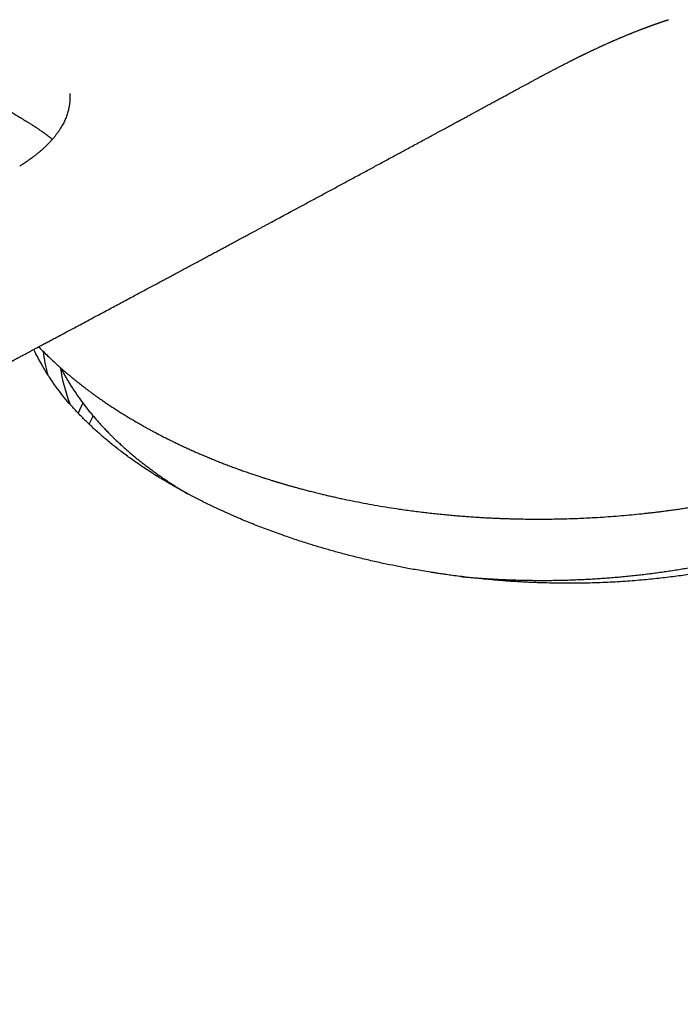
# Model space of a CAD drawing. Header units: millimetres. Extents: x 8 to 663, y 12 to 489.
# Tile 24 of 44: x 605 to 633, y 179 to 221. Entities that reach past the tile are written whole.
import ezdxf

# ---------------------------------------------------------------- set-up
doc = ezdxf.new("R2010")
doc.units = ezdxf.units.MM

msp = doc.modelspace()

# ---------------------------------------------------------------- linework, layer by layer
at = {"color": 7, "linetype": 'Continuous', "lineweight": 30}
for p, q in [((605.555, 216.348), (605.557, 216.347)), ((611.19, 201.485), (611.132, 201.432))]:
    msp.add_line(p, q, dxfattribs=at)
at = {"color": 7, "linetype": 'Continuous', "lineweight": 30, "flags": 128}
for points in [[(608.047, 204.48), (607.906, 204.178), (607.852, 204.052)], [(608.318, 203.586), (608.452, 203.873), (608.482, 203.933)]]:
    msp.add_lwpolyline(points, dxfattribs=at)
at = {"color": 7, "linetype": 'Continuous', "lineweight": 30}
for centre, radius, start, end in [((614.025, 207.599), 7.695, 187.209, 194.4678), ((614.678, 207.109), 7.656, 188.6669, 200.4223)]:
    msp.add_arc(centre, radius, start, end, dxfattribs=at)
for points, knots in [([(626.293, 217.638), (626.333, 217.66), (626.41, 217.702), (626.523, 217.763), (626.628, 217.82), (626.728, 217.874), (626.814, 217.92), (626.888, 217.96), (626.952, 217.995), (627.011, 218.026), (627.066, 218.056), (627.113, 218.081), (627.151, 218.102), (627.181, 218.118), (627.205, 218.13), (627.224, 218.14), (627.242, 218.15), (627.264, 218.161), (627.294, 218.178), (627.332, 218.198), (627.374, 218.22), (627.444, 218.257), (627.543, 218.31), (627.673, 218.378), (627.809, 218.449), (627.947, 218.521), (628.086, 218.593), (628.2, 218.651), (628.289, 218.697), (628.353, 218.73), (628.412, 218.76), (628.461, 218.784), (628.499, 218.804), (628.529, 218.819), (628.557, 218.833), (628.586, 218.848), (628.619, 218.864), (628.655, 218.882), (628.697, 218.903), (628.739, 218.924), (628.779, 218.944), (628.816, 218.962), (628.854, 218.981), (628.889, 218.998), (628.919, 219.013), (628.942, 219.024), (628.963, 219.034), (628.985, 219.045), (629.012, 219.058), (629.043, 219.073), (629.122, 219.112), (629.205, 219.152), (629.289, 219.192), (629.328, 219.21), (629.362, 219.227), (629.389, 219.239), (629.41, 219.249), (629.429, 219.258), (629.453, 219.269), (629.492, 219.288), (629.541, 219.311), (629.598, 219.337), (629.65, 219.361), (629.696, 219.383), (629.733, 219.4), (629.761, 219.412), (629.781, 219.421), (629.8, 219.43), (629.82, 219.439), (629.846, 219.451), (629.886, 219.469), (629.937, 219.492), (629.993, 219.517), (630.045, 219.541), (630.091, 219.561), (630.133, 219.579), (630.171, 219.596), (630.207, 219.612), (630.245, 219.628), (630.289, 219.648), (630.338, 219.669), (630.39, 219.691), (630.438, 219.712), (630.484, 219.731), (630.523, 219.748), (630.557, 219.763), (630.586, 219.775), (630.615, 219.787), (630.648, 219.801), (630.687, 219.817), (630.728, 219.834), (630.777, 219.854), (630.829, 219.876), (630.882, 219.898), (630.92, 219.913), (630.945, 219.923), (630.961, 219.93), (630.981, 219.938), (631.006, 219.948), (631.036, 219.96), (631.079, 219.977), (631.132, 219.998), (631.191, 220.022), (631.243, 220.042), (631.287, 220.059), (631.321, 220.072), (631.351, 220.084), (631.383, 220.096), (631.422, 220.111), (631.463, 220.127), (631.503, 220.142), (631.537, 220.156), (631.565, 220.166), (631.588, 220.175), (631.607, 220.182), (631.626, 220.189), (631.647, 220.197), (631.673, 220.206), (631.703, 220.218), (631.736, 220.23), (631.771, 220.243), (631.804, 220.255), (631.835, 220.266), (631.861, 220.276), (631.884, 220.284), (631.907, 220.292), (631.93, 220.301), (631.956, 220.31), (631.985, 220.32), (632.017, 220.331), (632.05, 220.343), (632.08, 220.354), (632.112, 220.365), (632.145, 220.376), (632.179, 220.388), (632.211, 220.399), (632.243, 220.41), (632.277, 220.421), (632.314, 220.434), (632.353, 220.446), (632.392, 220.459), (632.426, 220.47), (632.456, 220.48), (632.48, 220.487), (632.5, 220.494), (632.519, 220.5), (632.534, 220.504), (632.544, 220.507), (632.553, 220.51), (632.561, 220.513), (632.563, 220.513), (632.564, 220.513)], [0, 0, 0, 0, 0.018442, 0.0358, 0.052077, 0.067275, 0.081397, 0.09174, 0.101421, 0.110441, 0.1188, 0.126442, 0.131904, 0.136464, 0.140122, 0.14288, 0.145115, 0.148177, 0.153, 0.159113, 0.165743, 0.172514, 0.191547, 0.211615, 0.232705, 0.254192, 0.275677, 0.29716, 0.307265, 0.317368, 0.326805, 0.33484, 0.340171, 0.344638, 0.348746, 0.353315, 0.358354, 0.363895, 0.370395, 0.378004, 0.383352, 0.389137, 0.395358, 0.401188, 0.405797, 0.409351, 0.412063, 0.41547, 0.419669, 0.42466, 0.430343, 0.457058, 0.463583, 0.469871, 0.475239, 0.479621, 0.482372, 0.485056, 0.488795, 0.493622, 0.503193, 0.512178, 0.520327, 0.527642, 0.53405, 0.537665, 0.540818, 0.543508, 0.546355, 0.55039, 0.555629, 0.565275, 0.574295, 0.582411, 0.589627, 0.596021, 0.601973, 0.60753, 0.612992, 0.619911, 0.62825, 0.636381, 0.644027, 0.651186, 0.657839, 0.662685, 0.667197, 0.671445, 0.676473, 0.682629, 0.689498, 0.695952, 0.705632, 0.71399, 0.720959, 0.723315, 0.725646, 0.728738, 0.732675, 0.737456, 0.742639, 0.752961, 0.762202, 0.770364, 0.777317, 0.782975, 0.786461, 0.791301, 0.797852, 0.80476, 0.810922, 0.81634, 0.821064, 0.824115, 0.82705, 0.82987, 0.833072, 0.837167, 0.842153, 0.847725, 0.852799, 0.858885, 0.863821, 0.867644, 0.8712, 0.874855, 0.878701, 0.882553, 0.887329, 0.892948, 0.898421, 0.903449, 0.908033, 0.914206, 0.919801, 0.925038, 0.930347, 0.935957, 0.942239, 0.949509, 0.955966, 0.962183, 0.967799, 0.972765, 0.976929, 0.979805, 0.983076, 0.98737, 0.991304, 0.99586, 1, 1, 1, 1]), ([(600.075, 219.623), (600.151, 219.579), (600.298, 219.494), (600.515, 219.368), (600.724, 219.247), (600.925, 219.13), (601.118, 219.018), (601.299, 218.912), (601.469, 218.812), (601.629, 218.718), (601.782, 218.628), (601.927, 218.542), (602.071, 218.457), (602.212, 218.374), (602.351, 218.292), (602.481, 218.214), (602.602, 218.142), (602.716, 218.074), (602.824, 218.01), (602.926, 217.948), (603.032, 217.885), (603.14, 217.82), (603.25, 217.755), (603.351, 217.694), (603.431, 217.645), (603.492, 217.608), (603.537, 217.581), (603.585, 217.553), (603.638, 217.52), (603.701, 217.483), (603.77, 217.44), (603.847, 217.394), (603.931, 217.343), (604.023, 217.287), (604.122, 217.227), (604.229, 217.162), (604.345, 217.091), (604.467, 217.016), (604.6, 216.935), (604.743, 216.848), (604.896, 216.753), (605.058, 216.654), (605.227, 216.549), (605.394, 216.446), (605.505, 216.377), (605.556, 216.345)], [0, 0, 0, 0, 0.039413, 0.077499, 0.11426, 0.149693, 0.183799, 0.216576, 0.246263, 0.274767, 0.302088, 0.328226, 0.353179, 0.379628, 0.404601, 0.428095, 0.45011, 0.47068, 0.490253, 0.50896, 0.5268, 0.548251, 0.568297, 0.586937, 0.60417, 0.612634, 0.620713, 0.629008, 0.638883, 0.650387, 0.663523, 0.677583, 0.693132, 0.710169, 0.728696, 0.748713, 0.770222, 0.793225, 0.817723, 0.844992, 0.873906, 0.904467, 0.936677, 0.970539, 1, 1, 1, 1]), ([(607.078, 207.291), (607.176, 207.344), (607.382, 207.454), (607.694, 207.621), (608.011, 207.79), (608.319, 207.954), (608.616, 208.113), (608.903, 208.267), (609.179, 208.415), (609.447, 208.558), (609.708, 208.698), (609.963, 208.834), (610.21, 208.966), (610.448, 209.094), (610.678, 209.217), (610.899, 209.335), (611.11, 209.449), (611.31, 209.556), (611.496, 209.656), (611.671, 209.749), (611.838, 209.839), (611.998, 209.924), (612.148, 210.005), (612.29, 210.081), (612.424, 210.153), (612.551, 210.221), (612.703, 210.303), (612.881, 210.399), (613.085, 210.508), (613.281, 210.613), (613.471, 210.715), (613.654, 210.813), (613.83, 210.908), (614.002, 211), (614.136, 211.072), (614.233, 211.124), (614.294, 211.157), (614.356, 211.19), (614.416, 211.223), (614.469, 211.251), (614.514, 211.275), (614.549, 211.294), (614.579, 211.31), (614.605, 211.324), (614.64, 211.343), (614.689, 211.369), (614.754, 211.404), (614.828, 211.444), (614.912, 211.489), (615.005, 211.539), (615.108, 211.594), (615.216, 211.652), (615.329, 211.713), (615.447, 211.777), (615.57, 211.843), (615.696, 211.91), (615.821, 211.978), (616.354, 212.264), (616.989, 212.606), (617.726, 213.003), (618.158, 213.236), (618.593, 213.47), (619.034, 213.708), (619.485, 213.952), (619.938, 214.196), (620.392, 214.441), (620.846, 214.687), (621.31, 214.937), (621.784, 215.193), (622.146, 215.389), (622.393, 215.523), (622.522, 215.593), (622.647, 215.66), (622.766, 215.725), (622.879, 215.786), (622.991, 215.846), (623.1, 215.906), (623.208, 215.964), (623.305, 216.017), (623.395, 216.065), (623.475, 216.109), (623.546, 216.147), (623.608, 216.181), (623.66, 216.209), (623.698, 216.23), (623.724, 216.244), (623.741, 216.253), (623.755, 216.26), (623.765, 216.266), (623.775, 216.272), (623.788, 216.279), (623.808, 216.289), (623.834, 216.303), (623.868, 216.322), (623.908, 216.344), (623.959, 216.371), (624.019, 216.404), (624.09, 216.442), (624.171, 216.486), (624.26, 216.534), (624.358, 216.588), (624.463, 216.645), (624.575, 216.705), (624.692, 216.769), (624.818, 216.837), (624.951, 216.909), (625.096, 216.988), (625.252, 217.073), (625.42, 217.164), (625.596, 217.26), (625.782, 217.361), (625.977, 217.467), (626.148, 217.56), (626.255, 217.618), (626.293, 217.638)], [0, 0, 0, 0, 0.0152177, 0.032085, 0.048497, 0.0644535, 0.0799548, 0.0947359, 0.1090779, 0.1229806, 0.1364442, 0.1497297, 0.1625579, 0.1749288, 0.1868424, 0.1982986, 0.2092975, 0.2198391, 0.2293189, 0.2383956, 0.2470694, 0.2553401, 0.2632078, 0.2705427, 0.2774889, 0.2840464, 0.2903164, 0.3012315, 0.3117925, 0.3219993, 0.3318519, 0.3413503, 0.3504946, 0.3593148, 0.3681836, 0.3713436, 0.3745234, 0.3777231, 0.3809416, 0.3839383, 0.38601, 0.3878327, 0.3894064, 0.3907311, 0.3919645, 0.3948699, 0.3982586, 0.4021307, 0.4064861, 0.4113249, 0.4166471, 0.4224526, 0.4281989, 0.4343514, 0.4408485, 0.4473865, 0.4539243, 0.460462, 0.5304998, 0.5530063, 0.5755112, 0.5980348, 0.620969, 0.6444643, 0.668521, 0.6917171, 0.7154122, 0.7396059, 0.7642982, 0.7894892, 0.7962522, 0.8030439, 0.809616, 0.8158413, 0.8217198, 0.8272516, 0.833326, 0.8389187, 0.8440298, 0.8486591, 0.8528778, 0.8565971, 0.859817, 0.8625376, 0.8647588, 0.8657866, 0.8666572, 0.8673704, 0.8679264, 0.8683371, 0.8689613, 0.8699657, 0.8713413, 0.8730927, 0.87522, 0.8777231, 0.8809728, 0.8846941, 0.8888867, 0.8935509, 0.8986866, 0.9042938, 0.9100124, 0.9161502, 0.9227072, 0.9296833, 0.9370787, 0.9453804, 0.9541537, 0.9633985, 0.973115, 0.9833032, 0.993963, 1, 1, 1, 1]), ([(607.51, 217.42), (607.51, 217.412), (607.511, 217.398), (607.512, 217.377), (607.513, 217.359), (607.513, 217.342), (607.514, 217.328), (607.514, 217.315), (607.514, 217.304), (607.514, 217.292), (607.514, 217.28), (607.514, 217.268), (607.514, 217.254), (607.514, 217.238), (607.514, 217.222), (607.513, 217.207), (607.513, 217.192), (607.512, 217.176), (607.511, 217.158), (607.51, 217.135), (607.507, 217.103), (607.504, 217.065), (607.5, 217.027), (607.496, 216.991), (607.49, 216.947), (607.482, 216.897), (607.471, 216.84), (607.459, 216.783), (607.445, 216.723), (607.43, 216.667), (607.41, 216.599), (607.384, 216.52), (607.35, 216.427), (607.313, 216.337), (607.273, 216.249), (607.228, 216.159), (607.178, 216.067), (607.133, 215.991), (607.092, 215.926), (607.06, 215.877), (607.023, 215.823), (606.987, 215.772), (606.947, 215.718), (606.908, 215.667), (606.867, 215.614), (606.83, 215.57), (606.796, 215.529), (606.766, 215.495), (606.734, 215.459), (606.699, 215.42), (606.655, 215.373), (606.604, 215.32), (606.547, 215.262), (606.49, 215.207), (606.436, 215.156), (606.389, 215.113), (606.346, 215.075), (606.305, 215.039), (606.264, 215.003), (606.225, 214.97), (606.188, 214.94), (606.154, 214.912), (606.118, 214.883), (606.079, 214.852), (606.036, 214.818), (605.997, 214.789), (605.965, 214.765), (605.943, 214.748), (605.923, 214.733), (605.907, 214.721), (605.894, 214.712), (605.882, 214.703), (605.869, 214.694), (605.849, 214.679), (605.819, 214.658), (605.777, 214.628), (605.738, 214.601), (605.704, 214.578), (605.677, 214.559), (605.651, 214.542), (605.628, 214.526), (605.611, 214.514), (605.596, 214.505), (605.58, 214.494), (605.559, 214.48), (605.531, 214.462), (605.496, 214.44), (605.455, 214.413), (605.425, 214.394), (605.409, 214.384)], [0, 0, 0, 0, 0.009097, 0.016699, 0.022803, 0.027803, 0.032297, 0.036292, 0.039788, 0.044177, 0.048388, 0.052444, 0.0571, 0.062831, 0.068564, 0.073579, 0.078471, 0.084232, 0.090878, 0.097223, 0.108283, 0.124377, 0.137311, 0.14822, 0.162305, 0.183034, 0.200212, 0.222385, 0.24253, 0.262678, 0.280347, 0.312439, 0.344079, 0.374498, 0.403117, 0.433273, 0.463287, 0.493214, 0.507937, 0.526342, 0.541042, 0.559219, 0.575662, 0.593107, 0.607905, 0.625329, 0.635724, 0.646158, 0.657424, 0.66974, 0.683412, 0.701932, 0.719281, 0.738013, 0.753842, 0.767286, 0.778716, 0.789999, 0.801207, 0.812323, 0.821063, 0.829894, 0.83908, 0.848655, 0.859103, 0.871081, 0.876573, 0.882244, 0.887107, 0.890898, 0.893627, 0.896175, 0.89909, 0.902373, 0.910451, 0.919964, 0.930695, 0.93652, 0.942655, 0.948755, 0.953754, 0.957569, 0.96036, 0.963481, 0.967987, 0.973885, 0.981181, 0.989882, 1, 1, 1, 1]), ([(605.554, 216.347), (605.565, 216.34), (605.602, 216.317), (605.663, 216.279), (605.735, 216.234), (605.801, 216.192), (605.859, 216.155), (605.911, 216.123), (605.956, 216.094), (605.994, 216.069), (606.027, 216.048), (606.056, 216.029), (606.089, 216.007), (606.126, 215.982), (606.168, 215.954), (606.211, 215.925), (606.256, 215.894), (606.299, 215.865), (606.336, 215.839), (606.367, 215.818), (606.398, 215.796), (606.43, 215.773), (606.463, 215.749), (606.496, 215.725), (606.528, 215.701), (606.559, 215.678), (606.587, 215.657), (606.615, 215.636), (606.642, 215.615), (606.67, 215.593), (606.705, 215.566), (606.741, 215.537), (606.767, 215.516), (606.777, 215.508)], [0, 0, 0, 0, 0.022593, 0.07999, 0.132379, 0.180002, 0.223058, 0.261701, 0.294204, 0.322972, 0.348064, 0.369554, 0.389423, 0.423833, 0.45689, 0.489858, 0.527124, 0.568626, 0.594897, 0.620982, 0.646891, 0.673961, 0.703201, 0.734407, 0.763647, 0.789394, 0.816944, 0.842567, 0.867899, 0.8936, 0.921993, 0.969687, 1, 1, 1, 1]), ([(623.889, 197.212), (623.953, 197.206), (624.107, 197.191), (624.351, 197.171), (624.619, 197.15), (624.888, 197.131), (625.158, 197.114), (625.428, 197.099), (625.698, 197.086), (625.969, 197.075), (626.24, 197.067), (626.511, 197.06), (626.783, 197.055), (627.054, 197.053), (627.326, 197.052), (627.598, 197.053), (627.87, 197.057), (628.142, 197.063), (628.414, 197.07), (628.686, 197.08), (628.958, 197.092), (629.23, 197.105), (629.501, 197.121), (629.772, 197.139), (630.043, 197.159), (630.314, 197.18), (630.584, 197.204), (630.854, 197.23), (631.124, 197.258), (631.393, 197.288), (631.661, 197.32), (631.929, 197.354), (632.196, 197.39), (632.463, 197.428), (632.729, 197.468), (632.994, 197.51), (633.258, 197.554), (633.522, 197.6), (633.785, 197.647), (634.047, 197.697), (634.308, 197.749), (634.568, 197.803), (634.827, 197.858), (635.084, 197.916), (635.341, 197.975), (635.597, 198.037), (635.851, 198.1), (636.105, 198.165), (636.357, 198.232), (636.608, 198.301), (636.857, 198.372), (637.105, 198.444), (637.352, 198.519), (637.597, 198.595), (637.841, 198.673), (638.083, 198.753), (638.324, 198.835), (638.563, 198.918), (638.8, 199.004), (639.036, 199.091), (639.27, 199.18), (639.502, 199.27), (639.733, 199.362), (639.962, 199.456), (640.189, 199.552), (640.414, 199.649), (640.637, 199.749), (640.858, 199.849), (641.077, 199.952), (641.294, 200.056), (641.51, 200.161), (641.723, 200.268), (641.934, 200.377), (642.142, 200.487), (642.349, 200.599), (642.553, 200.713), (642.755, 200.828), (642.955, 200.944), (643.153, 201.062), (643.348, 201.181), (643.541, 201.302), (643.731, 201.424), (643.919, 201.548), (644.105, 201.673), (644.288, 201.8), (644.468, 201.927), (644.646, 202.056), (644.821, 202.187), (644.994, 202.319), (645.164, 202.452), (645.331, 202.586), (645.496, 202.722), (645.658, 202.858), (645.817, 202.996), (645.973, 203.136), (646.127, 203.276), (646.278, 203.417), (646.425, 203.56), (646.57, 203.704), (646.713, 203.848), (646.852, 203.994), (646.988, 204.141), (647.121, 204.289), (647.251, 204.437), (647.378, 204.587), (647.502, 204.738), (647.624, 204.889), (647.741, 205.042), (647.856, 205.195), (647.968, 205.349), (648.077, 205.504), (648.182, 205.659), (648.284, 205.816), (648.383, 205.973), (648.479, 206.131), (648.571, 206.289), (648.661, 206.448), (648.747, 206.608), (648.829, 206.768), (648.909, 206.929), (648.985, 207.09), (649.058, 207.252), (649.127, 207.414), (649.194, 207.577), (649.256, 207.74), (649.316, 207.903), (649.372, 208.067), (649.425, 208.231), (649.474, 208.396), (649.52, 208.561), (649.563, 208.726), (649.602, 208.891), (649.638, 209.056), (649.671, 209.222), (649.7, 209.387), (649.726, 209.553), (649.748, 209.719), (649.767, 209.885), (649.782, 210.051), (649.795, 210.217), (649.803, 210.383), (649.809, 210.549), (649.811, 210.715), (649.809, 210.881), (649.807, 210.995), (649.804, 211.054), (649.803, 211.057)], [0, 0, 0, 0, 0.005086, 0.012105, 0.019125, 0.026144, 0.033164, 0.040183, 0.047202, 0.054221, 0.061239, 0.068258, 0.075276, 0.082295, 0.089313, 0.096331, 0.10335, 0.110368, 0.117386, 0.124404, 0.131422, 0.138441, 0.145459, 0.152477, 0.159496, 0.166514, 0.173533, 0.180551, 0.18757, 0.194589, 0.201608, 0.208627, 0.215647, 0.222666, 0.229686, 0.236706, 0.243726, 0.250747, 0.257767, 0.264788, 0.27181, 0.278831, 0.285853, 0.292875, 0.299898, 0.30692, 0.313944, 0.320967, 0.327991, 0.335015, 0.34204, 0.349065, 0.35609, 0.363116, 0.370143, 0.377169, 0.384197, 0.391224, 0.398252, 0.405281, 0.41231, 0.419339, 0.426369, 0.4334, 0.440431, 0.447462, 0.454494, 0.461526, 0.468559, 0.475592, 0.482626, 0.48966, 0.496694, 0.503729, 0.510764, 0.5178, 0.524836, 0.531872, 0.538908, 0.545945, 0.552982, 0.560019, 0.567057, 0.574094, 0.581131, 0.588169, 0.595206, 0.602243, 0.60928, 0.616317, 0.623353, 0.630388, 0.637424, 0.644458, 0.651492, 0.658524, 0.665556, 0.672587, 0.679616, 0.686644, 0.693671, 0.700696, 0.707719, 0.71474, 0.721759, 0.728776, 0.735791, 0.742802, 0.749811, 0.756817, 0.763821, 0.77082, 0.777817, 0.78481, 0.791799, 0.798784, 0.805765, 0.812742, 0.819715, 0.826684, 0.833648, 0.840607, 0.847562, 0.854513, 0.861459, 0.8684, 0.875336, 0.882268, 0.889195, 0.896118, 0.903037, 0.909951, 0.916862, 0.923768, 0.930671, 0.937571, 0.944467, 0.951361, 0.958252, 0.96514, 0.972027, 0.978912, 0.985796, 0.992679, 0.999561, 1, 1, 1, 1]), ([(516.324, 167.747), (516.324, 167.747), (516.349, 167.74), (516.4, 167.726), (516.478, 167.704), (516.548, 167.685), (516.607, 167.669), (516.649, 167.657), (516.684, 167.648), (516.709, 167.641), (516.729, 167.636), (516.749, 167.631), (516.773, 167.624), (516.803, 167.616), (516.838, 167.607), (516.881, 167.596), (516.933, 167.582), (516.993, 167.567), (517.057, 167.55), (517.112, 167.536), (517.158, 167.524), (517.194, 167.515), (517.23, 167.506), (517.268, 167.497), (517.306, 167.487), (517.342, 167.478), (517.373, 167.471), (517.396, 167.465), (517.413, 167.461), (517.427, 167.457), (517.44, 167.454), (517.455, 167.451), (517.473, 167.446), (517.501, 167.439), (517.542, 167.43), (517.597, 167.416), (517.661, 167.401), (517.729, 167.385), (517.797, 167.369), (517.864, 167.354), (517.945, 167.336), (518.04, 167.315), (518.147, 167.292), (518.233, 167.273), (518.298, 167.26), (518.345, 167.25), (518.388, 167.241), (518.426, 167.234), (518.455, 167.228), (518.479, 167.223), (518.508, 167.217), (518.549, 167.209), (518.607, 167.198), (518.672, 167.185), (518.746, 167.171), (518.826, 167.157), (518.914, 167.141), (519.006, 167.124), (519.099, 167.108), (519.27, 167.08), (519.518, 167.04), (519.839, 166.995), (520.127, 166.958), (520.389, 166.929), (520.628, 166.904), (520.873, 166.882), (521.111, 166.863), (521.343, 166.847), (521.521, 166.837), (521.655, 166.83), (521.743, 166.826), (521.825, 166.822), (521.903, 166.819), (521.975, 166.816), (522.04, 166.814), (522.096, 166.812), (522.145, 166.81), (522.185, 166.809), (522.216, 166.808), (522.239, 166.807), (522.257, 166.807), (522.272, 166.807), (522.289, 166.806), (522.313, 166.805), (522.348, 166.805), (522.394, 166.803), (522.45, 166.802), (522.515, 166.801), (522.589, 166.799), (522.673, 166.798), (522.765, 166.796), (522.867, 166.795), (522.977, 166.794), (523.096, 166.792), (523.224, 166.791), (523.384, 166.79), (523.574, 166.788), (523.789, 166.787), (524.052, 166.786), (524.362, 166.787), (524.717, 166.791), (525.066, 166.799), (525.356, 166.809), (525.587, 166.819), (525.761, 166.827), (525.934, 166.837), (526.103, 166.847), (526.266, 166.857), (526.411, 166.868), (526.536, 166.877), (526.644, 166.886), (526.747, 166.895), (526.845, 166.904), (526.939, 166.913), (527.029, 166.922), (527.114, 166.931), (527.197, 166.94), (527.283, 166.95), (527.375, 166.96), (527.477, 166.973), (527.57, 166.984), (527.645, 166.994), (527.697, 167.001), (527.733, 167.006), (527.755, 167.009), (527.766, 167.011), (527.778, 167.013), (527.794, 167.015), (527.819, 167.018), (527.886, 167.028), (527.988, 167.043), (528.121, 167.064), (528.248, 167.084), (528.369, 167.105), (528.484, 167.125), (528.593, 167.145), (528.699, 167.164), (528.802, 167.184), (528.901, 167.204), (528.993, 167.222), (529.078, 167.24), (529.162, 167.258), (529.245, 167.276), (529.327, 167.293), (529.399, 167.31), (529.463, 167.324), (529.517, 167.336), (529.562, 167.347), (529.595, 167.355), (529.618, 167.36), (529.638, 167.365), (529.661, 167.37), (529.691, 167.377), (529.729, 167.387), (529.778, 167.398), (529.839, 167.413), (529.913, 167.432), (529.999, 167.454), (530.122, 167.485), (530.277, 167.526), (530.46, 167.576), (530.638, 167.626), (530.823, 167.679), (531.015, 167.736), (531.213, 167.797), (531.368, 167.846), (531.482, 167.882), (531.556, 167.906), (531.63, 167.93), (531.702, 167.954), (531.774, 167.978), (531.837, 167.999), (531.89, 168.017), (531.93, 168.031), (531.962, 168.042), (531.987, 168.05), (532.012, 168.059), (532.041, 168.069), (532.077, 168.082), (532.119, 168.096), (532.164, 168.112), (532.213, 168.129), (532.263, 168.147), (532.314, 168.165), (532.394, 168.193), (532.504, 168.233), (532.645, 168.285), (532.789, 168.338), (532.936, 168.393), (533.09, 168.452), (533.249, 168.514), (533.416, 168.579), (533.591, 168.648), (533.77, 168.72), (533.953, 168.795), (534.141, 168.873), (534.307, 168.943), (534.451, 169.003), (534.567, 169.053), (534.679, 169.101), (534.783, 169.145), (534.879, 169.187), (534.967, 169.226), (535.047, 169.261), (535.117, 169.292), (535.179, 169.319), (535.233, 169.343), (535.275, 169.362), (535.308, 169.376), (535.331, 169.387), (535.353, 169.396), (535.378, 169.407), (535.414, 169.424), (535.461, 169.445), (535.518, 169.47), (535.616, 169.514), (535.754, 169.577), (535.965, 169.672), (536.212, 169.786), (536.499, 169.919), (536.794, 170.058), (537.1, 170.202), (537.415, 170.353), (537.739, 170.509), (538.064, 170.666), (538.388, 170.825), (538.71, 170.984), (539.041, 171.148), (539.38, 171.316), (539.726, 171.49), (540.064, 171.66), (540.391, 171.826), (540.705, 171.986), (541.021, 172.147), (541.335, 172.309), (541.647, 172.469), (541.955, 172.628), (542.345, 172.829), (542.812, 173.072), (543.355, 173.354), (543.885, 173.63), (544.4, 173.9), (544.902, 174.162), (545.394, 174.42), (545.877, 174.673), (546.352, 174.922), (546.817, 175.166), (547.261, 175.399), (547.684, 175.621), (548.086, 175.832), (548.481, 176.039), (548.868, 176.242), (549.249, 176.442), (549.74, 176.7), (550.343, 177.016), (551.055, 177.391), (551.758, 177.761), (552.452, 178.128), (553.137, 178.491), (553.813, 178.85), (554.357, 179.139), (554.774, 179.361), (555.068, 179.517), (555.368, 179.677), (555.675, 179.84), (555.989, 180.007), (556.311, 180.178), (556.65, 180.359), (557.009, 180.551), (557.388, 180.752), (557.775, 180.959), (558.17, 181.17), (558.57, 181.382), (558.972, 181.597), (559.377, 181.813), (559.791, 182.034), (560.212, 182.259), (560.641, 182.489), (561.07, 182.718), (561.498, 182.947), (561.925, 183.175), (562.359, 183.407), (562.8, 183.643), (563.223, 183.87), (563.627, 184.086), (564.011, 184.291), (564.4, 184.5), (564.794, 184.711), (565.191, 184.923), (565.61, 185.148), (566.048, 185.383), (566.502, 185.626), (566.949, 185.866), (567.409, 186.113), (567.881, 186.366), (568.364, 186.624), (568.837, 186.878), (569.302, 187.128), (569.757, 187.372), (570.204, 187.611), (570.641, 187.846), (571.076, 188.079), (571.508, 188.311), (571.937, 188.541), (572.356, 188.766), (572.765, 188.985), (573.164, 189.199), (573.535, 189.398), (573.879, 189.582), (574.196, 189.752), (574.507, 189.919), (574.81, 190.081), (575.085, 190.229), (575.334, 190.362), (575.562, 190.484), (575.793, 190.608), (576.03, 190.735), (576.297, 190.878), (576.595, 191.037), (576.925, 191.214), (577.266, 191.397), (577.617, 191.585), (577.978, 191.778), (578.351, 191.977), (578.733, 192.182), (579.126, 192.392), (579.529, 192.608), (579.943, 192.829), (580.368, 193.056), (580.803, 193.288), (581.248, 193.526), (581.628, 193.728), (581.939, 193.895), (582.18, 194.023), (582.422, 194.152), (582.661, 194.28), (582.894, 194.404), (583.112, 194.52), (583.317, 194.629), (583.509, 194.732), (583.692, 194.829), (583.867, 194.922), (584.037, 195.013), (584.203, 195.101), (584.364, 195.187), (584.515, 195.267), (584.655, 195.341), (584.784, 195.41), (584.901, 195.473), (585.006, 195.529), (585.1, 195.578), (585.184, 195.623), (585.259, 195.663), (585.319, 195.695), (585.367, 195.72), (585.405, 195.74), (585.442, 195.76), (585.481, 195.781), (585.524, 195.804), (585.571, 195.829), (585.627, 195.859), (585.694, 195.894), (585.773, 195.936), (585.863, 195.984), (585.963, 196.037), (586.071, 196.094), (586.184, 196.155), (586.304, 196.218), (586.432, 196.286), (586.569, 196.359), (586.715, 196.437), (586.87, 196.519), (587.028, 196.603), (587.19, 196.69), (587.353, 196.776), (587.517, 196.863), (587.679, 196.949), (587.84, 197.035), (588.056, 197.15), (588.327, 197.294), (588.649, 197.465), (588.961, 197.631), (589.263, 197.792), (589.547, 197.943), (589.813, 198.084), (590.062, 198.217), (590.303, 198.345), (590.536, 198.469), (590.763, 198.59), (590.987, 198.709), (591.243, 198.845), (591.532, 198.999), (591.857, 199.172), (592.189, 199.349), (592.456, 199.491), (592.655, 199.597), (592.785, 199.666), (592.915, 199.736), (593.042, 199.804), (593.164, 199.869), (593.275, 199.928), (593.376, 199.982), (593.468, 200.03), (593.551, 200.075), (593.627, 200.115), (593.695, 200.151), (593.755, 200.183), (593.808, 200.212), (593.859, 200.239), (593.912, 200.267), (593.973, 200.299), (594.04, 200.335), (594.115, 200.375), (594.197, 200.419), (594.289, 200.468), (594.39, 200.522), (594.5, 200.58), (594.618, 200.643), (594.742, 200.709), (594.993, 200.843), (595.352, 201.034), (595.819, 201.284), (596.302, 201.541), (596.818, 201.816), (597.364, 202.107), (598.035, 202.464), (598.562, 202.746), (598.946, 202.951), (599.066, 203.014), (599.185, 203.078), (599.304, 203.142), (599.422, 203.205), (599.536, 203.266), (599.644, 203.323), (599.743, 203.376), (599.834, 203.424), (599.917, 203.468), (599.991, 203.508), (600.053, 203.541), (600.104, 203.569), (600.145, 203.59), (600.181, 203.61), (600.213, 203.626), (600.244, 203.643), (600.28, 203.662), (600.326, 203.687), (600.383, 203.717), (600.449, 203.752), (600.523, 203.792), (600.605, 203.836), (600.694, 203.883), (600.792, 203.935), (600.897, 203.992), (601.029, 204.062), (601.183, 204.144), (601.357, 204.237), (601.531, 204.33), (601.705, 204.423), (602.079, 204.622), (602.649, 204.927), (603.24, 205.243), (603.651, 205.462), (603.88, 205.584), (604.101, 205.702), (604.287, 205.802), (604.442, 205.885), (604.567, 205.951), (604.689, 206.016), (604.807, 206.079), (604.904, 206.131), (604.979, 206.171), (605.03, 206.198), (605.073, 206.221), (605.108, 206.24), (605.134, 206.254), (605.151, 206.263), (605.161, 206.268), (605.169, 206.273), (605.178, 206.277), (605.192, 206.285), (605.214, 206.297), (605.245, 206.313), (605.283, 206.334), (605.332, 206.36), (605.392, 206.392), (605.463, 206.43), (605.545, 206.473), (605.636, 206.522), (605.736, 206.576), (605.847, 206.635), (605.967, 206.699), (606.098, 206.769), (606.238, 206.844), (606.387, 206.924), (606.547, 207.009), (606.716, 207.099), (606.895, 207.195), (607.018, 207.26), (607.081, 207.294)], [0, 0, 0, 0, 0.000009, 0.000674, 0.001379, 0.002128, 0.002584, 0.00298, 0.003292, 0.00352, 0.003677, 0.003845, 0.004064, 0.004334, 0.004655, 0.005026, 0.00553, 0.006083, 0.00667, 0.00729, 0.007613, 0.007944, 0.008283, 0.008631, 0.008988, 0.009342, 0.009633, 0.009852, 0.010004, 0.010105, 0.010226, 0.010369, 0.010537, 0.010727, 0.011164, 0.01169, 0.012304, 0.01297, 0.013621, 0.014255, 0.014872, 0.015958, 0.016987, 0.017944, 0.018432, 0.01889, 0.019317, 0.019685, 0.019971, 0.020178, 0.020376, 0.020827, 0.021393, 0.022075, 0.022781, 0.023579, 0.02447, 0.025403, 0.026335, 0.027267, 0.030591, 0.033902, 0.037197, 0.039695, 0.042276, 0.044938, 0.047679, 0.050153, 0.052684, 0.053693, 0.054706, 0.055656, 0.056523, 0.057366, 0.058113, 0.058765, 0.059321, 0.059783, 0.060149, 0.060409, 0.060592, 0.060764, 0.060948, 0.061177, 0.061607, 0.062146, 0.062794, 0.063548, 0.064409, 0.065377, 0.066449, 0.067626, 0.068905, 0.070286, 0.071768, 0.073347, 0.075869, 0.078342, 0.080773, 0.084895, 0.088915, 0.092836, 0.096661, 0.098625, 0.100562, 0.102471, 0.104352, 0.106159, 0.107872, 0.109095, 0.110265, 0.111383, 0.112448, 0.11346, 0.114419, 0.115326, 0.116207, 0.117077, 0.118056, 0.119143, 0.120339, 0.121009, 0.121562, 0.121998, 0.122138, 0.122259, 0.122362, 0.122509, 0.122777, 0.123167, 0.124636, 0.126045, 0.12739, 0.128671, 0.129888, 0.131041, 0.132131, 0.133255, 0.134302, 0.135272, 0.136164, 0.136984, 0.137942, 0.138803, 0.139567, 0.140234, 0.140805, 0.141278, 0.141654, 0.141848, 0.142025, 0.142267, 0.142584, 0.142983, 0.143464, 0.144138, 0.144927, 0.145831, 0.146851, 0.148826, 0.150761, 0.152648, 0.154485, 0.156642, 0.158729, 0.160771, 0.161563, 0.162348, 0.163128, 0.163901, 0.164668, 0.165394, 0.165916, 0.166345, 0.166679, 0.16692, 0.167154, 0.167468, 0.167862, 0.168293, 0.168792, 0.169323, 0.169857, 0.170393, 0.170932, 0.172417, 0.173922, 0.175447, 0.17701, 0.178655, 0.180356, 0.182141, 0.184009, 0.185961, 0.187894, 0.189903, 0.191987, 0.193251, 0.194526, 0.195724, 0.196833, 0.197873, 0.198819, 0.199672, 0.200432, 0.201099, 0.201672, 0.202152, 0.202463, 0.202717, 0.202916, 0.203168, 0.203528, 0.204083, 0.204692, 0.205357, 0.207244, 0.209179, 0.212173, 0.215278, 0.218492, 0.221816, 0.225251, 0.228795, 0.23245, 0.235896, 0.239435, 0.243066, 0.246788, 0.250603, 0.25451, 0.257932, 0.261421, 0.264924, 0.268396, 0.271837, 0.275247, 0.278626, 0.28474, 0.290749, 0.296654, 0.302305, 0.307857, 0.31331, 0.318664, 0.323919, 0.329075, 0.334132, 0.338681, 0.343146, 0.347529, 0.351828, 0.356044, 0.360198, 0.368211, 0.376123, 0.383934, 0.391644, 0.399254, 0.406763, 0.414171, 0.417399, 0.42065, 0.423982, 0.427393, 0.430885, 0.434457, 0.438109, 0.442219, 0.446425, 0.450729, 0.45513, 0.459628, 0.464046, 0.468555, 0.473153, 0.47784, 0.482618, 0.487485, 0.492157, 0.496908, 0.501738, 0.506649, 0.511639, 0.515859, 0.520133, 0.524464, 0.528849, 0.533288, 0.537709, 0.542847, 0.547907, 0.552888, 0.557791, 0.563267, 0.568643, 0.573917, 0.57909, 0.584162, 0.589133, 0.594003, 0.598771, 0.603659, 0.608435, 0.613101, 0.617655, 0.622099, 0.626431, 0.630049, 0.633586, 0.637041, 0.640415, 0.643708, 0.646239, 0.648744, 0.651312, 0.653952, 0.656664, 0.660225, 0.663903, 0.667697, 0.671608, 0.675634, 0.679777, 0.684036, 0.68841, 0.692901, 0.697508, 0.702232, 0.707071, 0.712026, 0.717098, 0.719746, 0.722425, 0.725135, 0.727825, 0.730408, 0.732882, 0.735114, 0.737249, 0.739287, 0.741228, 0.743071, 0.744976, 0.746764, 0.748436, 0.749992, 0.751432, 0.752755, 0.753897, 0.754935, 0.75587, 0.756702, 0.757431, 0.757888, 0.758293, 0.75869, 0.759126, 0.759602, 0.760117, 0.760705, 0.761465, 0.762345, 0.763343, 0.764461, 0.765699, 0.766927, 0.768253, 0.769678, 0.771202, 0.772824, 0.774545, 0.776364, 0.778118, 0.779948, 0.781779, 0.783585, 0.785368, 0.787127, 0.790816, 0.794396, 0.797867, 0.801228, 0.80448, 0.807342, 0.810113, 0.812795, 0.815386, 0.817886, 0.820361, 0.822879, 0.826412, 0.830027, 0.833724, 0.837503, 0.838935, 0.840378, 0.841833, 0.84328, 0.84464, 0.845903, 0.847004, 0.848019, 0.848948, 0.849791, 0.850547, 0.851217, 0.851801, 0.852324, 0.852915, 0.853592, 0.854342, 0.855175, 0.856091, 0.857091, 0.858231, 0.859462, 0.860785, 0.862185, 0.863595, 0.869166, 0.874184, 0.879242, 0.885316, 0.891432, 0.897535, 0.907745, 0.909078, 0.910411, 0.911742, 0.913072, 0.914402, 0.915694, 0.916894, 0.918002, 0.919017, 0.91994, 0.92077, 0.921508, 0.922023, 0.922481, 0.922882, 0.923226, 0.923539, 0.923908, 0.92445, 0.925086, 0.925818, 0.926644, 0.927564, 0.928561, 0.929649, 0.930828, 0.932098, 0.934037, 0.935989, 0.937937, 0.939881, 0.941822, 0.950445, 0.958998, 0.96166, 0.964223, 0.966688, 0.969055, 0.970492, 0.971891, 0.973251, 0.974571, 0.975851, 0.976507, 0.977076, 0.977559, 0.977956, 0.978267, 0.978417, 0.978534, 0.978598, 0.978689, 0.978818, 0.979081, 0.979428, 0.979859, 0.980373, 0.981064, 0.981864, 0.982773, 0.983792, 0.984921, 0.986158, 0.987506, 0.988962, 0.990528, 0.992204, 0.993989, 0.995883, 0.997887, 1, 1, 1, 1]), ([(606.204, 206.825), (606.21, 206.819), (606.275, 206.752), (606.401, 206.623), (606.588, 206.439), (606.785, 206.252), (606.945, 206.104), (607.063, 205.998), (607.136, 205.933), (607.208, 205.87), (607.276, 205.81), (607.34, 205.756), (607.397, 205.707), (607.448, 205.664), (607.494, 205.626), (607.532, 205.593), (607.565, 205.566), (607.592, 205.544), (607.613, 205.527), (607.629, 205.514), (607.643, 205.502), (607.66, 205.488), (607.682, 205.47), (607.709, 205.449), (607.74, 205.423), (607.777, 205.394), (607.823, 205.357), (607.882, 205.31), (607.953, 205.254), (608.034, 205.192), (608.123, 205.123), (608.222, 205.047), (608.33, 204.967), (608.445, 204.882), (608.568, 204.793), (608.7, 204.699), (608.843, 204.599), (608.995, 204.494), (609.158, 204.385), (609.326, 204.274), (609.5, 204.162), (609.678, 204.049), (609.866, 203.933), (610.064, 203.813), (610.229, 203.716), (610.328, 203.659), (610.357, 203.642)], [0, 0, 0, 0, 0.0057293, 0.0568869, 0.1096907, 0.1641605, 0.220229, 0.2392597, 0.2584597, 0.2777195, 0.2957227, 0.3120831, 0.3268017, 0.3398795, 0.3513175, 0.3611167, 0.3692886, 0.376074, 0.3815725, 0.384852, 0.3880122, 0.3923074, 0.3977762, 0.404418, 0.4122322, 0.4212182, 0.4313751, 0.4467374, 0.4641803, 0.4837033, 0.5053056, 0.5289867, 0.5547465, 0.5814318, 0.6100338, 0.6405539, 0.6729945, 0.7073583, 0.7436496, 0.7818734, 0.8186152, 0.8569924, 0.8970121, 0.938683, 0.9820147, 1, 1, 1, 1]), ([(611.776, 201.045), (611.624, 201.134), (611.318, 201.314), (610.874, 201.592), (610.44, 201.879), (610.017, 202.175), (609.606, 202.481), (609.209, 202.795), (608.836, 203.109), (608.487, 203.422), (608.161, 203.733), (607.85, 204.052), (607.553, 204.377), (607.271, 204.71), (607.075, 204.96), (606.953, 205.123), (606.898, 205.199), (606.843, 205.276), (606.789, 205.353), (606.735, 205.431), (606.682, 205.51), (606.599, 205.636), (606.487, 205.813), (606.343, 206.056), (606.198, 206.321), (606.082, 206.548), (606.022, 206.682), (606.006, 206.72)], [0, 0, 0, 0, 0.054891, 0.110371, 0.166438, 0.223096, 0.280343, 0.338182, 0.396613, 0.450695, 0.505276, 0.560357, 0.615936, 0.672016, 0.728597, 0.741039, 0.753577, 0.766209, 0.778937, 0.79176, 0.804678, 0.817691, 0.853968, 0.890964, 0.935945, 0.981947, 1, 1, 1, 1]), ([(607.125, 205.943), (607.13, 205.934), (607.161, 205.872), (607.222, 205.759), (607.309, 205.603), (607.399, 205.448), (607.492, 205.294), (607.588, 205.14), (607.688, 204.987), (607.791, 204.835), (607.897, 204.684), (608.006, 204.534), (608.118, 204.385), (608.234, 204.236), (608.352, 204.089), (608.474, 203.942), (608.599, 203.797), (608.726, 203.652), (608.857, 203.509), (608.991, 203.367), (609.128, 203.226), (609.268, 203.086), (609.41, 202.947), (609.556, 202.809), (609.704, 202.672), (609.856, 202.537), (610.01, 202.403), (610.167, 202.27), (610.327, 202.139), (610.489, 202.009), (610.654, 201.88), (610.822, 201.752), (610.993, 201.626), (611.166, 201.501), (611.342, 201.378), (611.521, 201.256), (611.702, 201.136), (611.885, 201.017), (612.071, 200.899), (612.253, 200.787), (612.374, 200.715), (612.431, 200.68)], [0, 0, 0, 0, 0.004419, 0.030473, 0.056545, 0.082634, 0.108739, 0.134861, 0.160999, 0.187153, 0.213322, 0.239505, 0.265703, 0.291915, 0.31814, 0.344377, 0.370626, 0.396887, 0.423158, 0.44944, 0.475731, 0.502031, 0.52834, 0.554656, 0.580979, 0.607309, 0.633645, 0.659987, 0.686334, 0.712685, 0.739041, 0.7654, 0.791762, 0.818127, 0.844495, 0.870865, 0.897237, 0.92361, 0.949985, 0.97636, 1, 1, 1, 1]), ([(647.301, 204.496), (647.239, 204.413), (647.054, 204.167), (646.712, 203.766), (646.275, 203.291), (645.801, 202.823), (645.293, 202.363), (644.75, 201.911), (644.172, 201.469), (643.56, 201.038), (643.043, 200.702), (642.64, 200.455), (642.364, 200.292), (642.083, 200.132), (641.797, 199.976), (641.506, 199.823), (641.21, 199.673), (640.734, 199.44), (640.063, 199.137), (639.211, 198.792), (638.363, 198.485), (637.523, 198.214), (636.661, 197.966), (636.028, 197.807), (635.64, 197.717), (635.502, 197.686), (635.363, 197.656), (635.221, 197.625), (635.077, 197.595), (634.93, 197.565), (634.782, 197.535), (634.52, 197.484), (634.138, 197.414), (633.593, 197.324), (632.988, 197.235), (632.319, 197.151), (631.601, 197.076), (630.832, 197.013), (630.011, 196.965), (629.155, 196.936), (628.265, 196.927), (627.582, 196.939), (627.119, 196.954), (626.89, 196.963), (626.666, 196.973), (626.449, 196.984), (626.238, 196.996), (626.034, 197.009), (625.835, 197.022), (625.578, 197.041), (625.268, 197.066), (624.913, 197.099), (624.551, 197.135), (624.19, 197.175), (623.837, 197.218), (623.535, 197.257), (623.283, 197.292), (623.11, 197.317), (622.999, 197.333), (622.934, 197.342), (622.87, 197.352), (622.805, 197.362), (622.741, 197.372), (622.677, 197.382), (622.518, 197.407), (622.177, 197.462), (621.683, 197.55), (621.136, 197.655), (620.595, 197.767), (620.041, 197.891), (619.476, 198.027), (619.025, 198.143), (618.681, 198.236), (618.435, 198.304), (618.191, 198.374), (617.95, 198.445), (617.711, 198.517), (617.367, 198.623), (616.924, 198.766), (616.354, 198.962), (615.765, 199.176), (615.162, 199.41), (614.512, 199.678), (613.824, 199.983), (613.107, 200.328), (612.422, 200.68), (611.99, 200.924), (611.776, 201.045)], [0, 0, 0, 0, 0.010613, 0.031467, 0.052497, 0.073704, 0.095086, 0.116646, 0.138381, 0.160293, 0.182381, 0.191378, 0.20039, 0.209415, 0.218455, 0.227508, 0.236576, 0.245658, 0.270704, 0.295858, 0.318409, 0.341047, 0.363773, 0.386588, 0.390047, 0.393553, 0.397104, 0.400702, 0.404346, 0.408036, 0.411772, 0.415555, 0.427742, 0.440386, 0.456032, 0.472324, 0.489262, 0.508127, 0.527733, 0.548082, 0.569172, 0.591005, 0.596579, 0.602008, 0.607292, 0.612431, 0.617424, 0.622272, 0.626976, 0.631534, 0.640613, 0.649055, 0.65686, 0.666477, 0.674908, 0.682154, 0.688216, 0.693092, 0.694662, 0.696228, 0.697791, 0.699349, 0.700904, 0.702455, 0.704002, 0.712444, 0.727237, 0.740138, 0.75275, 0.767387, 0.781614, 0.795432, 0.80179, 0.808126, 0.81444, 0.820731, 0.827, 0.833246, 0.84788, 0.86239, 0.879502, 0.896438, 0.913198, 0.935369, 0.957226, 0.978769, 1, 1, 1, 1]), ([(610.358, 203.641), (610.373, 203.632), (610.401, 203.616), (610.44, 203.594), (610.472, 203.576), (610.497, 203.562), (610.514, 203.552), (610.532, 203.542), (610.553, 203.53), (610.59, 203.509), (610.642, 203.48), (610.703, 203.446), (610.765, 203.412), (610.826, 203.378), (610.889, 203.344), (610.954, 203.309), (611.091, 203.235), (611.303, 203.124), (611.543, 203.001), (611.737, 202.905), (611.882, 202.834), (612.031, 202.762), (612.187, 202.689), (612.352, 202.612), (612.528, 202.531), (612.707, 202.451), (612.89, 202.37), (613.075, 202.291), (613.269, 202.209), (613.473, 202.125), (613.67, 202.045), (613.86, 201.97), (614.04, 201.9), (614.225, 201.83), (614.409, 201.761), (614.597, 201.693), (614.785, 201.625), (614.974, 201.559), (615.155, 201.497), (615.327, 201.44), (615.482, 201.389), (615.62, 201.344), (615.742, 201.305), (615.843, 201.273), (615.923, 201.248), (615.981, 201.23), (616.031, 201.214), (616.07, 201.203), (616.099, 201.194), (616.119, 201.188), (616.135, 201.183), (616.15, 201.178), (616.165, 201.174), (616.187, 201.167), (616.218, 201.158), (616.254, 201.147), (616.292, 201.136), (616.36, 201.115), (616.458, 201.086), (616.59, 201.048), (616.729, 201.008), (616.877, 200.967), (617.037, 200.923), (617.209, 200.876), (617.391, 200.828), (617.586, 200.778), (617.793, 200.726), (617.994, 200.676), (618.19, 200.629), (618.377, 200.585), (618.573, 200.541), (618.775, 200.496), (619.068, 200.433), (619.449, 200.355), (619.915, 200.266), (620.376, 200.183), (620.833, 200.108), (621.234, 200.046), (621.58, 199.997), (621.871, 199.957), (622.16, 199.92), (622.446, 199.886), (622.728, 199.854), (623.011, 199.824), (623.293, 199.797), (623.571, 199.771), (623.839, 199.749), (624.096, 199.729), (624.342, 199.711), (624.577, 199.696), (624.802, 199.683), (625.009, 199.671), (625.2, 199.662), (625.379, 199.654), (625.559, 199.646), (625.745, 199.64), (625.937, 199.633), (626.136, 199.628), (626.37, 199.623), (626.641, 199.619), (626.952, 199.616), (627.275, 199.616), (627.611, 199.619), (627.958, 199.624), (628.312, 199.633), (628.666, 199.644), (629.019, 199.659), (629.403, 199.678), (629.817, 199.703), (630.259, 199.734), (630.694, 199.77), (631.122, 199.809), (631.465, 199.845), (631.725, 199.873), (631.906, 199.894), (632.088, 199.916), (632.276, 199.939), (632.472, 199.965), (632.678, 199.992), (632.892, 200.022), (633.116, 200.055), (633.352, 200.091), (633.598, 200.13), (633.857, 200.172), (634.125, 200.218), (634.403, 200.268), (634.689, 200.321), (634.983, 200.378), (635.285, 200.439), (635.595, 200.505), (635.917, 200.576), (636.25, 200.652), (636.595, 200.735), (636.948, 200.823), (637.31, 200.918), (637.681, 201.019), (638.06, 201.126), (638.314, 201.202), (638.443, 201.241)], [0, 0, 0, 0, 0.00212, 0.00391, 0.00537, 0.0065, 0.007301, 0.007799, 0.008924, 0.010201, 0.012863, 0.016011, 0.018557, 0.02135, 0.024248, 0.027137, 0.030015, 0.042746, 0.055286, 0.061611, 0.067887, 0.074148, 0.080726, 0.087708, 0.095094, 0.102886, 0.110169, 0.117776, 0.125706, 0.133963, 0.142548, 0.149525, 0.156703, 0.164083, 0.17139, 0.178424, 0.186085, 0.19339, 0.20033, 0.206908, 0.213125, 0.21799, 0.222611, 0.226987, 0.229437, 0.231627, 0.233514, 0.235098, 0.235986, 0.236739, 0.237358, 0.237843, 0.238343, 0.239101, 0.240331, 0.241738, 0.243157, 0.244587, 0.249312, 0.254158, 0.25923, 0.264698, 0.270567, 0.276834, 0.283501, 0.290567, 0.298033, 0.305898, 0.312358, 0.319065, 0.32602, 0.333224, 0.340582, 0.357125, 0.373402, 0.38942, 0.405184, 0.420699, 0.430725, 0.440646, 0.45046, 0.460157, 0.469733, 0.47907, 0.488788, 0.498121, 0.507071, 0.515644, 0.523845, 0.531675, 0.539134, 0.546225, 0.55228, 0.558085, 0.564018, 0.57016, 0.57651, 0.58307, 0.58984, 0.599672, 0.609917, 0.620578, 0.631658, 0.643158, 0.654854, 0.6666, 0.678238, 0.689769, 0.704569, 0.719192, 0.733616, 0.747816, 0.761777, 0.767843, 0.773864, 0.779856, 0.786107, 0.792718, 0.799564, 0.806758, 0.814299, 0.822189, 0.83058, 0.839333, 0.848448, 0.857926, 0.867768, 0.87779, 0.888166, 0.8989, 0.909992, 0.921685, 0.933757, 0.946215, 0.959062, 0.972305, 0.985948, 1, 1, 1, 1])]:
    msp.add_open_spline(points, degree=3, knots=knots, dxfattribs=at)

doc.saveas('drawing.dxf')
